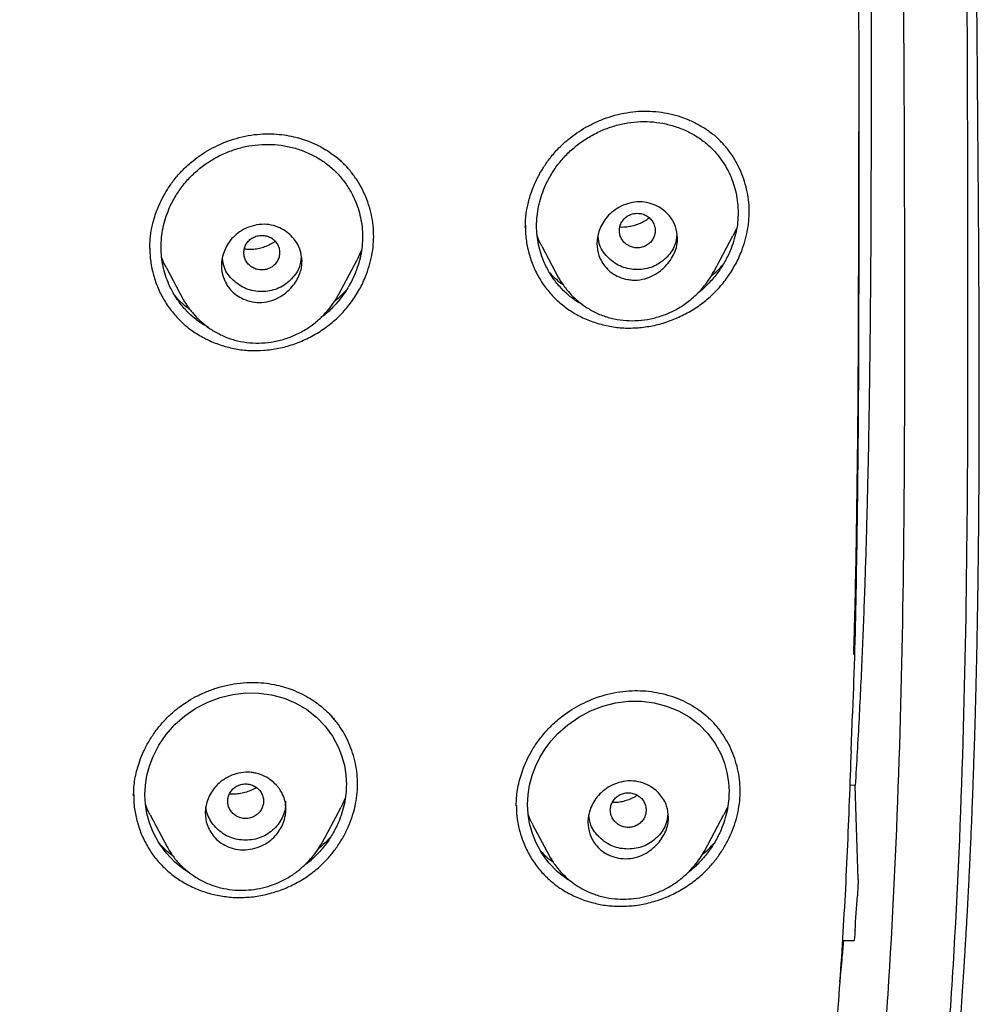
# Model space of a CAD drawing. Header units: millimetres. Extents: x 8 to 1894, y 12 to 2738.
# Tile 91 of 156: x 730 to 751, y 1839 to 1861. Entities that reach past the tile are written whole.
import ezdxf

# ---------------------------------------------------------------- set-up
doc = ezdxf.new("R2010")
doc.units = ezdxf.units.MM

msp = doc.modelspace()

# ---------------------------------------------------------------- linework, layer by layer
at = {"color": 7, "linetype": 'Continuous', "lineweight": 30}
for p, q in [((748.554, 1857.752), (748.554, 1858.14)), ((741.113, 1856.047), (741.112, 1856)), ((745.828, 1855.984), (745.745, 1855.812)), ((745.318, 1855.01), (745.745, 1855.812)), ((741.476, 1855.582), (741.852, 1854.875)), ((737.447, 1855.478), (737.354, 1855.278)), ((733.096, 1855.095), (733.473, 1854.387)), ((736.938, 1854.495), (737.355, 1855.277)), ((748.385, 1844.326), (748.413, 1845.138)), ((748.475, 1843.54), (748.352, 1843.552)), ((748.539, 1841.445), (748.475, 1843.54)), ((732.367, 1843.339), (732.366, 1843.307)), ((737.088, 1843.257), (736.996, 1843.059)), ((735.247, 1843.082), (735.249, 1843.086)), ((735.764, 1843.017), (735.764, 1843.19)), ((736.58, 1842.277), (736.997, 1843.059)), ((740.91, 1843.098), (740.91, 1843.087)), ((745.627, 1843.066), (745.544, 1842.893)), ((732.733, 1842.884), (733.111, 1842.173)), ((745.118, 1842.093), (745.545, 1842.893)), ((741.272, 1842.673), (741.65, 1841.964)), ((733.118, 1842.165), (733.113, 1842.174)), ((741.658, 1841.952), (741.652, 1841.965)), ((748.186, 1840.078), (748.449, 1840.078))]:
    msp.add_line(p, q, dxfattribs=at)
at = {"color": 7, "linetype": 'Continuous', "lineweight": 30, "flags": 128}
for points in [[(733.611, 1841.594), (733.501, 1841.659), (733.281, 1841.833), (733.087, 1842.035), (732.924, 1842.261), (732.793, 1842.511), (732.716, 1842.71), (732.661, 1842.914), (732.628, 1843.122), (732.617, 1843.335), (732.628, 1843.548), (732.662, 1843.762), (732.718, 1843.972), (732.794, 1844.177), (732.926, 1844.438), (733.092, 1844.683), (733.286, 1844.905), (733.508, 1845.1), (733.754, 1845.267), (734.017, 1845.403), (734.297, 1845.508), (734.581, 1845.576), (734.871, 1845.608), (735.16, 1845.604), (735.444, 1845.564), (735.722, 1845.488), (735.987, 1845.378), (736.229, 1845.236), (736.449, 1845.064), (736.643, 1844.864), (736.806, 1844.639), (736.938, 1844.389), (737.014, 1844.192), (737.069, 1843.988), (737.103, 1843.777), (737.114, 1843.565), (737.114, 1843.565)], [(742.146, 1841.389), (742.048, 1841.446), (741.828, 1841.616), (741.633, 1841.816), (741.469, 1842.041), (741.337, 1842.29), (741.259, 1842.49), (741.204, 1842.694), (741.171, 1842.904), (741.16, 1843.118), (741.171, 1843.333), (741.205, 1843.548), (741.261, 1843.761), (741.337, 1843.968), (741.434, 1844.166), (741.55, 1844.357), (741.685, 1844.536), (741.834, 1844.702), (742.056, 1844.899), (742.302, 1845.07), (742.565, 1845.208), (742.843, 1845.315), (743.126, 1845.387), (743.414, 1845.423), (743.703, 1845.423), (743.985, 1845.387), (744.261, 1845.315), (744.526, 1845.209), (744.768, 1845.071), (744.988, 1844.903), (745.183, 1844.705), (745.347, 1844.481), (745.48, 1844.233), (745.557, 1844.036), (745.612, 1843.832), (745.647, 1843.619), (745.658, 1843.406), (745.658, 1843.406)]]:
    msp.add_lwpolyline(points, dxfattribs=at)
at = {"color": 7, "linetype": 'Continuous', "lineweight": 30}
msp.add_arc((615.433, 1849.694), 133.369, 355.96144, 356.29634, dxfattribs=at)
for points, knots in [([(746.132, 1815.757), (746.593, 1816.986), (747.512, 1819.43), (748.495, 1823.2), (749.27, 1826.981), (749.853, 1830.774), (750.34, 1834.96), (750.695, 1839.539), (750.905, 1844.504), (751, 1850.051), (750.99, 1856.181), (750.978, 1862.911), (750.875, 1869.659), (750.555, 1876.437), (750.011, 1882.093), (749.341, 1886.616), (748.676, 1890.014), (747.796, 1893.398), (746.641, 1896.743), (745.224, 1899.819), (743.546, 1902.583), (741.653, 1904.998), (739.443, 1907.143), (737.004, 1908.998), (734.422, 1910.596), (731.301, 1912.198), (727.614, 1913.72), (723.365, 1915.089), (719.049, 1916.171), (714.683, 1916.999), (710.282, 1917.567), (705.871, 1917.891), (701.478, 1918.018), (697.107, 1918.029), (692.736, 1918.017), (688.344, 1917.889), (683.933, 1917.567), (679.531, 1917), (675.166, 1916.172), (670.85, 1915.09), (666.6, 1913.72), (662.914, 1912.199), (659.793, 1910.597), (657.21, 1908.999), (654.772, 1907.144), (652.562, 1904.999), (650.668, 1902.583), (648.991, 1899.82), (647.573, 1896.743), (646.418, 1893.398), (645.539, 1890.015), (644.873, 1886.617), (644.203, 1882.094), (643.659, 1876.438), (643.34, 1869.66), (643.237, 1862.911), (643.225, 1856.181), (643.214, 1849.6), (643.338, 1843.147), (643.685, 1836.823), (644.263, 1831.363), (644.982, 1826.779), (645.752, 1823.066), (646.726, 1819.364), (647.629, 1816.964), (648.083, 1815.757)], [0, 0, 0, 0, 0.01422, 0.028301, 0.042283, 0.056188, 0.070046, 0.088148, 0.106186, 0.124159, 0.148558, 0.172923, 0.197399, 0.221993, 0.24671, 0.259145, 0.27167, 0.284302, 0.297067, 0.309991, 0.320883, 0.3319, 0.342924, 0.353811, 0.364567, 0.375221, 0.391058, 0.40678, 0.422432, 0.438055, 0.453668, 0.469227, 0.484683, 0.500001, 0.515318, 0.530774, 0.546334, 0.561944, 0.577571, 0.59322, 0.608942, 0.624779, 0.635434, 0.646191, 0.657076, 0.668103, 0.679114, 0.690014, 0.702933, 0.7157, 0.728331, 0.740856, 0.753291, 0.778008, 0.802602, 0.827078, 0.851444, 0.875842, 0.898728, 0.921719, 0.944802, 0.958463, 0.9722, 0.986034, 1, 1, 1, 1]), ([(744.739, 1815.879), (745.115, 1816.867), (745.867, 1818.84), (746.729, 1821.881), (747.443, 1824.951), (748.014, 1828.045), (748.474, 1831.154), (748.907, 1834.867), (749.256, 1839.185), (749.479, 1844.107), (749.58, 1849.251), (749.585, 1854.616), (749.57, 1860.206), (749.512, 1865.798), (749.34, 1871.395), (748.985, 1876.991), (748.481, 1881.644), (747.916, 1885.349), (747.389, 1888.116), (746.731, 1890.86), (745.916, 1893.569), (744.909, 1896.22), (743.78, 1898.572), (742.562, 1900.615), (741.314, 1902.363), (739.899, 1903.989), (738.155, 1905.637), (736.053, 1907.245), (733.602, 1908.777), (730.864, 1910.199), (727.851, 1911.495), (724.575, 1912.652), (721.236, 1913.618), (717.85, 1914.414), (714.145, 1915.105), (710.119, 1915.633), (705.784, 1915.961), (701.445, 1916.093), (697.108, 1916.106), (692.771, 1916.091), (688.43, 1915.958), (684.095, 1915.634), (680.069, 1915.105), (676.364, 1914.415), (672.979, 1913.618), (669.64, 1912.651), (666.364, 1911.494), (663.349, 1910.2), (660.612, 1908.777), (658.162, 1907.245), (656.061, 1905.636), (654.316, 1903.989), (652.903, 1902.362), (651.652, 1900.616), (650.437, 1898.572), (649.307, 1896.22), (648.299, 1893.569), (647.485, 1890.86), (646.827, 1888.116), (646.299, 1885.35), (645.734, 1881.644), (645.231, 1876.992), (644.876, 1871.395), (644.703, 1865.798), (644.645, 1860.206), (644.63, 1854.617), (644.636, 1849.326), (644.73, 1844.331), (644.934, 1839.633), (645.293, 1834.941), (645.773, 1830.841), (646.323, 1827.337), (646.885, 1824.423), (647.579, 1821.533), (648.408, 1818.67), (649.119, 1816.81), (649.475, 1815.879)], [0, 0, 0, 0, 0.011709, 0.0234, 0.035079, 0.046745, 0.058401, 0.070053, 0.08835, 0.106637, 0.124908, 0.145647, 0.166375, 0.187119, 0.207887, 0.228673, 0.249479, 0.259892, 0.270315, 0.28075, 0.291198, 0.301658, 0.31213, 0.319994, 0.327864, 0.335737, 0.343609, 0.354092, 0.364563, 0.37502, 0.38755, 0.400066, 0.41258, 0.425091, 0.437599, 0.45323, 0.468841, 0.484431, 0.499999, 0.515569, 0.531166, 0.546782, 0.562408, 0.574915, 0.587424, 0.599934, 0.612454, 0.624987, 0.635443, 0.645912, 0.656393, 0.664263, 0.672136, 0.680006, 0.687871, 0.698343, 0.708803, 0.71925, 0.729685, 0.740108, 0.750521, 0.771326, 0.792113, 0.81288, 0.833624, 0.854353, 0.875091, 0.892532, 0.909986, 0.927451, 0.944927, 0.955919, 0.966921, 0.977933, 0.988958, 1, 1, 1, 1]), ([(742.317, 1808.875), (742.364, 1808.939), (742.458, 1809.069), (742.591, 1809.259), (742.713, 1809.432), (742.816, 1809.58), (742.917, 1809.728), (743.019, 1809.878), (743.126, 1810.038), (743.261, 1810.241), (743.43, 1810.5), (743.639, 1810.827), (743.817, 1811.115), (743.964, 1811.356), (744.075, 1811.541), (744.184, 1811.725), (744.286, 1811.901), (744.382, 1812.068), (744.481, 1812.241), (744.586, 1812.43), (744.695, 1812.628), (744.798, 1812.819), (744.89, 1812.992), (744.964, 1813.133), (745.021, 1813.242), (745.064, 1813.325), (745.106, 1813.408), (745.156, 1813.506), (745.218, 1813.628), (745.29, 1813.773), (745.368, 1813.931), (745.446, 1814.092), (745.517, 1814.24), (745.576, 1814.364), (745.623, 1814.464), (745.666, 1814.557), (745.715, 1814.663), (745.777, 1814.796), (745.847, 1814.952), (745.921, 1815.117), (745.994, 1815.281), (746.062, 1815.437), (746.125, 1815.584), (746.182, 1815.718), (746.23, 1815.83), (746.265, 1815.915), (746.294, 1815.984), (746.321, 1816.05), (746.353, 1816.127), (746.399, 1816.239), (746.461, 1816.392), (746.54, 1816.59), (746.629, 1816.818), (746.733, 1817.085), (746.85, 1817.395), (746.964, 1817.706), (747.06, 1817.972), (747.136, 1818.187), (747.209, 1818.394), (747.29, 1818.629), (747.381, 1818.899), (747.461, 1819.141), (747.527, 1819.343), (747.571, 1819.482), (747.61, 1819.602), (747.639, 1819.695), (747.663, 1819.773), (747.689, 1819.855), (747.72, 1819.956), (747.763, 1820.094), (747.816, 1820.268), (747.874, 1820.465), (747.931, 1820.657), (747.983, 1820.836), (748.039, 1821.028), (748.095, 1821.225), (748.151, 1821.427), (748.2, 1821.605), (748.245, 1821.768), (748.288, 1821.928), (748.334, 1822.101), (748.387, 1822.302), (748.445, 1822.526), (748.523, 1822.831), (748.617, 1823.212), (748.725, 1823.659), (748.824, 1824.087), (748.898, 1824.414), (748.948, 1824.638), (748.975, 1824.763), (748.998, 1824.867), (749.019, 1824.964), (749.045, 1825.085), (749.078, 1825.243), (749.12, 1825.442), (749.173, 1825.7), (749.238, 1826.019), (749.313, 1826.4), (749.393, 1826.819), (749.458, 1827.173), (749.506, 1827.437), (749.533, 1827.588), (749.553, 1827.701), (749.567, 1827.784), (749.58, 1827.856), (749.594, 1827.938), (749.612, 1828.043), (749.637, 1828.184), (749.667, 1828.361), (749.701, 1828.565), (749.735, 1828.773), (749.767, 1828.975), (749.811, 1829.247), (749.863, 1829.585), (749.925, 1829.991), (749.984, 1830.395), (750.03, 1830.716), (750.061, 1830.944), (750.078, 1831.066), (750.091, 1831.16), (750.101, 1831.232), (750.11, 1831.3), (750.122, 1831.389), (750.139, 1831.515), (750.161, 1831.681), (750.187, 1831.884), (750.23, 1832.224), (750.286, 1832.673), (750.349, 1833.204), (750.4, 1833.654), (750.442, 1834.03), (750.474, 1834.334), (750.502, 1834.602), (750.526, 1834.832), (750.546, 1835.029), (750.564, 1835.213), (750.583, 1835.41), (750.605, 1835.641), (750.629, 1835.905), (750.656, 1836.2), (750.684, 1836.516), (750.713, 1836.848), (750.74, 1837.184), (750.767, 1837.516), (750.792, 1837.845), (750.817, 1838.17), (750.838, 1838.471), (750.857, 1838.741), (750.873, 1838.972), (750.887, 1839.176), (750.897, 1839.341), (750.906, 1839.471), (750.912, 1839.573), (750.919, 1839.68), (750.926, 1839.804), (750.936, 1839.956), (750.946, 1840.134), (750.958, 1840.333), (750.97, 1840.54), (750.981, 1840.744), (750.991, 1840.941), (751.001, 1841.131), (751.014, 1841.374), (751.028, 1841.662), (751.043, 1841.988), (751.057, 1842.289), (751.069, 1842.568), (751.08, 1842.826), (751.089, 1843.06), (751.096, 1843.24), (751.101, 1843.369), (751.105, 1843.462), (751.109, 1843.568), (751.113, 1843.701), (751.119, 1843.861), (751.125, 1844.051), (751.134, 1844.297), (751.143, 1844.59), (751.153, 1844.914), (751.161, 1845.227), (751.171, 1845.598), (751.181, 1846.019), (751.192, 1846.48), (751.2, 1846.909), (751.206, 1847.241), (751.21, 1847.486), (751.213, 1847.651), (751.215, 1847.813), (751.217, 1847.96), (751.219, 1848.082), (751.22, 1848.17), (751.221, 1848.241), (751.222, 1848.314), (751.223, 1848.409), (751.225, 1848.55), (751.228, 1848.746), (751.23, 1849.005), (751.233, 1849.308), (751.236, 1849.641), (751.239, 1850.086), (751.242, 1850.642), (751.245, 1851.315), (751.245, 1852.014), (751.245, 1852.741), (751.244, 1853.365), (751.242, 1853.863), (751.241, 1854.21), (751.239, 1854.511), (751.238, 1854.767), (751.237, 1854.968), (751.236, 1855.118), (751.235, 1855.23), (751.235, 1855.338), (751.234, 1855.456), (751.233, 1855.62), (751.232, 1855.838), (751.23, 1856.117), (751.227, 1856.438), (751.225, 1856.8), (751.222, 1857.204), (751.217, 1857.794), (751.211, 1858.547), (751.204, 1859.442), (751.197, 1860.308), (751.19, 1861.144), (751.183, 1861.949), (751.175, 1862.723), (751.167, 1863.47), (751.158, 1864.19), (751.149, 1864.88), (751.142, 1865.419), (751.136, 1865.811), (751.132, 1866.054), (751.128, 1866.25), (751.126, 1866.405), (751.123, 1866.543), (751.121, 1866.69), (751.118, 1866.859), (751.114, 1867.049), (751.11, 1867.268), (751.105, 1867.509), (751.098, 1867.836), (751.09, 1868.228), (751.081, 1868.609), (751.074, 1868.901), (751.068, 1869.107), (751.063, 1869.298), (751.059, 1869.468), (751.055, 1869.618), (751.051, 1869.762), (751.046, 1869.929), (751.04, 1870.134), (751.033, 1870.372), (751.025, 1870.628), (751.017, 1870.889), (751.009, 1871.153), (750.999, 1871.428), (750.99, 1871.697), (750.981, 1871.947), (750.972, 1872.173), (750.963, 1872.425), (750.951, 1872.728), (750.936, 1873.084), (750.92, 1873.451), (750.905, 1873.809), (750.889, 1874.145), (750.873, 1874.476), (750.856, 1874.825), (750.836, 1875.199), (750.816, 1875.587), (750.795, 1875.96), (750.775, 1876.312), (750.756, 1876.626), (750.738, 1876.917), (750.72, 1877.198), (750.701, 1877.494), (750.681, 1877.799), (750.66, 1878.101), (750.642, 1878.36), (750.626, 1878.58), (750.611, 1878.78), (750.596, 1878.989), (750.581, 1879.187), (750.568, 1879.353), (750.557, 1879.492), (750.547, 1879.623), (750.536, 1879.766), (750.522, 1879.937), (750.506, 1880.135), (750.487, 1880.355), (750.467, 1880.59), (750.447, 1880.82), (750.43, 1881.019), (750.415, 1881.182), (750.403, 1881.318), (750.391, 1881.444), (750.38, 1881.563), (750.369, 1881.686), (750.356, 1881.826), (750.337, 1882.023), (750.314, 1882.258), (750.29, 1882.506), (750.274, 1882.666), (750.266, 1882.744), (750.265, 1882.751)], [0, 0, 0, 0, 0.003145, 0.006366, 0.009143, 0.01148, 0.013454, 0.016205, 0.018584, 0.021023, 0.025791, 0.030886, 0.036347, 0.039169, 0.042023, 0.044896, 0.04759, 0.050044, 0.052507, 0.055469, 0.058583, 0.061438, 0.064036, 0.066315, 0.067706, 0.068906, 0.069985, 0.071398, 0.073226, 0.075359, 0.07781, 0.080156, 0.082385, 0.084264, 0.085573, 0.086737, 0.088269, 0.090192, 0.092505, 0.094975, 0.097323, 0.099549, 0.101653, 0.103632, 0.105267, 0.106443, 0.107251, 0.10817, 0.109268, 0.110546, 0.112919, 0.115736, 0.118941, 0.122511, 0.12702, 0.13195, 0.135549, 0.138094, 0.140957, 0.144158, 0.147873, 0.152145, 0.154199, 0.156234, 0.15789, 0.159146, 0.160048, 0.161119, 0.162509, 0.164219, 0.166823, 0.169658, 0.172297, 0.174737, 0.176973, 0.180158, 0.182829, 0.18524, 0.187443, 0.189477, 0.191776, 0.19451, 0.197651, 0.200926, 0.206932, 0.213139, 0.219032, 0.224289, 0.22638, 0.228077, 0.229361, 0.230564, 0.23201, 0.234271, 0.23695, 0.240044, 0.244684, 0.249813, 0.255433, 0.261543, 0.264057, 0.266073, 0.26759, 0.268609, 0.269411, 0.270506, 0.271906, 0.273611, 0.276187, 0.279034, 0.281813, 0.284518, 0.287149, 0.292753, 0.298065, 0.303444, 0.30894, 0.310936, 0.312574, 0.313832, 0.31471, 0.315463, 0.316555, 0.318288, 0.320507, 0.323214, 0.326405, 0.334121, 0.341206, 0.347648, 0.352134, 0.356225, 0.359804, 0.362859, 0.365389, 0.367697, 0.3702, 0.373248, 0.376922, 0.380733, 0.385043, 0.389543, 0.394001, 0.398418, 0.40279, 0.407115, 0.411392, 0.414767, 0.41788, 0.420594, 0.422909, 0.42445, 0.425747, 0.426997, 0.428722, 0.430687, 0.433052, 0.435803, 0.4386, 0.441308, 0.443929, 0.44646, 0.448902, 0.453603, 0.457925, 0.461901, 0.4656, 0.469022, 0.472169, 0.474939, 0.476194, 0.477288, 0.478669, 0.480427, 0.482564, 0.485078, 0.48797, 0.492407, 0.496741, 0.500899, 0.504881, 0.511555, 0.517668, 0.523292, 0.528662, 0.530904, 0.533101, 0.535253, 0.537336, 0.538995, 0.540113, 0.540868, 0.541805, 0.543062, 0.544638, 0.547444, 0.550901, 0.555006, 0.559557, 0.564224, 0.572838, 0.581817, 0.591169, 0.600898, 0.610975, 0.616227, 0.620873, 0.624912, 0.628343, 0.631168, 0.632961, 0.634379, 0.635711, 0.637296, 0.639133, 0.642336, 0.646099, 0.650421, 0.655303, 0.660742, 0.666739, 0.67915, 0.691211, 0.702879, 0.714133, 0.724958, 0.735354, 0.745327, 0.755065, 0.764292, 0.773003, 0.776665, 0.77995, 0.782711, 0.784514, 0.78611, 0.788223, 0.790339, 0.792853, 0.795765, 0.799064, 0.802423, 0.80873, 0.814651, 0.817525, 0.820297, 0.82284, 0.825083, 0.827026, 0.828766, 0.830799, 0.83363, 0.836923, 0.840331, 0.843768, 0.847239, 0.850744, 0.854566, 0.85782, 0.860566, 0.863493, 0.867746, 0.872485, 0.877526, 0.882175, 0.886591, 0.890754, 0.895186, 0.900333, 0.905477, 0.91043, 0.915029, 0.91932, 0.922798, 0.926505, 0.930404, 0.93443, 0.938546, 0.942339, 0.94463, 0.947237, 0.950259, 0.952895, 0.955046, 0.956838, 0.958385, 0.960243, 0.962513, 0.965157, 0.968073, 0.971254, 0.974476, 0.977237, 0.979171, 0.980964, 0.982626, 0.984207, 0.985722, 0.987512, 0.989812, 0.993588, 0.996894, 0.999719, 1, 1, 1, 1]), ([(747.762, 1879.999), (747.84, 1879.211), (747.997, 1877.634), (748.17, 1875.261), (748.306, 1872.882), (748.405, 1870.497), (748.474, 1868.106), (748.526, 1865.254), (748.552, 1861.94), (748.554, 1858.165), (748.554, 1854.702), (748.543, 1851.552), (748.508, 1848.714), (748.468, 1846.575), (748.422, 1845.383), (748.412, 1845.138)], [0, 0, 0, 0, 0.06806, 0.136238, 0.204542, 0.272974, 0.341528, 0.410192, 0.518278, 0.626519, 0.734816, 0.816069, 0.897415, 0.978923, 1, 1, 1, 1]), ([(748.765, 1870.122), (748.766, 1870.091), (748.775, 1869.674), (748.787, 1868.888), (748.802, 1867.782), (748.812, 1866.729), (748.82, 1865.731), (748.824, 1864.786), (748.827, 1863.895), (748.829, 1863.058), (748.83, 1862.304), (748.83, 1861.628), (748.83, 1861.169), (748.83, 1860.883), (748.83, 1860.756), (748.83, 1860.63), (748.83, 1860.507), (748.83, 1860.386), (748.83, 1860.268), (748.83, 1859.848), (748.83, 1859.109), (748.829, 1858.032), (748.826, 1856.901), (748.822, 1855.717), (748.814, 1854.481), (748.801, 1853.191), (748.783, 1851.887), (748.759, 1850.573), (748.727, 1849.252), (748.684, 1847.886), (748.63, 1846.476), (748.562, 1845.023), (748.504, 1844.039), (748.475, 1843.54)], [0, 0, 0, 0, 0.003416, 0.047103, 0.088761, 0.128389, 0.165984, 0.201547, 0.235075, 0.266567, 0.296023, 0.320259, 0.342916, 0.347786, 0.352575, 0.357286, 0.361916, 0.366468, 0.370939, 0.375331, 0.413842, 0.454356, 0.496871, 0.541384, 0.587893, 0.636393, 0.686881, 0.734905, 0.784595, 0.835949, 0.888968, 0.943651, 1, 1, 1, 1]), ([(741.109, 1855.998), (741.111, 1856.078), (741.115, 1856.24), (741.151, 1856.455), (741.197, 1856.638), (741.246, 1856.795), (741.315, 1856.971), (741.409, 1857.165), (741.532, 1857.374), (741.69, 1857.591), (741.887, 1857.81), (742.099, 1857.994), (742.311, 1858.146), (742.515, 1858.268), (742.739, 1858.377), (742.981, 1858.468), (743.24, 1858.541), (743.419, 1858.567), (743.51, 1858.581)], [0, 0, 0, 0, 0.066143, 0.135223, 0.171708, 0.214059, 0.263029, 0.318619, 0.380799, 0.449511, 0.524684, 0.606331, 0.664482, 0.725642, 0.789816, 0.856978, 0.927066, 1, 1, 1, 1]), ([(743.51, 1858.581), (743.596, 1858.588), (743.768, 1858.602), (744.024, 1858.589), (744.277, 1858.553), (744.522, 1858.491), (744.759, 1858.406), (744.982, 1858.296), (745.16, 1858.189), (745.256, 1858.109), (745.288, 1858.082)], [0, 0, 0, 0, 0.132875, 0.26614, 0.399665, 0.533224, 0.666557, 0.79942, 0.931644, 1, 1, 1, 1]), ([(742.376, 1854.283), (742.335, 1854.305), (742.212, 1854.371), (742.03, 1854.518), (741.833, 1854.718), (741.667, 1854.946), (741.545, 1855.177), (741.459, 1855.399), (741.403, 1855.606), (741.369, 1855.818), (741.358, 1856.034), (741.369, 1856.251), (741.403, 1856.468), (741.459, 1856.683), (741.544, 1856.914), (741.666, 1857.158), (741.833, 1857.406), (742.029, 1857.632), (742.252, 1857.832), (742.497, 1858.003), (742.761, 1858.144), (743.037, 1858.252), (743.322, 1858.326), (743.611, 1858.363), (743.899, 1858.364), (744.184, 1858.329), (744.461, 1858.257), (744.725, 1858.152), (744.971, 1858.014), (745.174, 1857.858), (745.34, 1857.696), (745.473, 1857.534), (745.588, 1857.357), (745.685, 1857.169), (745.762, 1856.97), (745.818, 1856.763), (745.853, 1856.551), (745.858, 1856.406), (745.86, 1856.334)], [0, 0, 0, 0, 0.015719, 0.047215, 0.078978, 0.110564, 0.14255, 0.166704, 0.190485, 0.214142, 0.237925, 0.261624, 0.285498, 0.30938, 0.333212, 0.364798, 0.396728, 0.4284, 0.459998, 0.491882, 0.523569, 0.555618, 0.587193, 0.618804, 0.650596, 0.682182, 0.714062, 0.746296, 0.777893, 0.809377, 0.833224, 0.856903, 0.880655, 0.904718, 0.928553, 0.952332, 0.976335, 1, 1, 1, 1]), ([(732.724, 1855.528), (732.726, 1855.6), (732.729, 1855.751), (732.759, 1855.953), (732.801, 1856.131), (732.848, 1856.285), (732.913, 1856.459), (733.002, 1856.651), (733.119, 1856.857), (733.271, 1857.072), (733.461, 1857.289), (733.667, 1857.474), (733.874, 1857.626), (734.074, 1857.749), (734.294, 1857.859), (734.533, 1857.952), (734.789, 1858.028), (734.967, 1858.056), (735.058, 1858.07)], [0, 0, 0, 0, 0.062051, 0.129658, 0.166319, 0.208956, 0.258256, 0.314212, 0.376788, 0.445922, 0.521553, 0.603735, 0.662278, 0.723849, 0.788449, 0.856047, 0.926586, 1, 1, 1, 1]), ([(735.058, 1858.07), (735.143, 1858.078), (735.309, 1858.094), (735.55, 1858.085), (735.775, 1858.059), (736.001, 1858.012), (736.224, 1857.943), (736.436, 1857.855), (736.615, 1857.76), (736.764, 1857.665), (736.884, 1857.575), (736.98, 1857.494), (737.052, 1857.424), (737.105, 1857.37), (737.133, 1857.339), (737.144, 1857.326)], [0, 0, 0, 0, 0.108077, 0.210387, 0.306816, 0.397223, 0.508171, 0.608022, 0.696724, 0.774321, 0.840915, 0.896696, 0.941785, 0.976205, 1, 1, 1, 1]), ([(743.665, 1853.763), (743.773, 1853.777), (743.991, 1853.804), (744.31, 1853.898), (744.617, 1854.027), (744.908, 1854.192), (745.177, 1854.392), (745.42, 1854.625), (745.631, 1854.887), (745.807, 1855.172), (745.935, 1855.449), (746.022, 1855.711), (746.077, 1855.951), (746.107, 1856.193), (746.111, 1856.436), (746.088, 1856.675), (746.04, 1856.91), (745.969, 1857.138), (745.875, 1857.356), (745.759, 1857.562), (745.624, 1857.755), (745.466, 1857.928), (745.355, 1858.04), (745.29, 1858.085), (745.289, 1858.086)], [0, 0, 0, 0, 0.056001, 0.111873, 0.167634, 0.223286, 0.278856, 0.334436, 0.390069, 0.44568, 0.501211, 0.542777, 0.584245, 0.625629, 0.666985, 0.708395, 0.749893, 0.791481, 0.83313, 0.874796, 0.916435, 0.958018, 0.999541, 1, 1, 1, 1]), ([(748.441, 1846.469), (748.444, 1846.537), (748.472, 1847.356), (748.506, 1849.159), (748.542, 1851.878), (748.553, 1854.83), (748.554, 1856.869), (748.554, 1857.923), (748.554, 1857.993)], [0, 0, 0, 0, 0.017771, 0.213311, 0.46941, 0.725553, 0.981725, 1, 1, 1, 1]), ([(734.032, 1853.77), (733.975, 1853.801), (733.836, 1853.878), (733.639, 1854.039), (733.444, 1854.241), (733.279, 1854.472), (733.158, 1854.703), (733.073, 1854.925), (733.018, 1855.132), (732.985, 1855.343), (732.973, 1855.558), (732.984, 1855.774), (733.018, 1855.989), (733.073, 1856.202), (733.157, 1856.431), (733.279, 1856.673), (733.444, 1856.919), (733.64, 1857.143), (733.862, 1857.34), (734.107, 1857.509), (734.372, 1857.648), (734.649, 1857.753), (734.935, 1857.824), (735.225, 1857.857), (735.515, 1857.854), (735.802, 1857.814), (736.079, 1857.738), (736.344, 1857.628), (736.59, 1857.485), (736.811, 1857.312), (737.006, 1857.11), (737.171, 1856.881), (737.292, 1856.651), (737.377, 1856.43), (737.432, 1856.223), (737.468, 1856.012), (737.472, 1855.868), (737.474, 1855.797)], [0, 0, 0, 0, 0.021691, 0.053024, 0.084558, 0.115951, 0.147766, 0.171743, 0.195373, 0.218894, 0.24255, 0.26611, 0.289836, 0.31358, 0.337265, 0.368681, 0.400422, 0.431899, 0.463317, 0.495011, 0.526511, 0.558404, 0.589788, 0.621184, 0.652739, 0.684129, 0.715867, 0.747835, 0.779234, 0.810593, 0.842059, 0.873443, 0.905306, 0.928974, 0.952626, 0.976473, 1, 1, 1, 1]), ([(735.27, 1853.256), (735.38, 1853.268), (735.601, 1853.292), (735.924, 1853.382), (736.235, 1853.509), (736.529, 1853.673), (736.8, 1853.872), (737.044, 1854.104), (737.256, 1854.365), (737.432, 1854.651), (737.558, 1854.929), (737.643, 1855.192), (737.696, 1855.433), (737.724, 1855.677), (737.725, 1855.92), (737.699, 1856.161), (737.648, 1856.397), (737.574, 1856.626), (737.476, 1856.845), (737.357, 1857.053), (737.217, 1857.246), (737.059, 1857.424), (736.939, 1857.526), (736.88, 1857.577)], [0, 0, 0, 0, 0.055892, 0.111714, 0.167469, 0.223134, 0.278707, 0.33425, 0.389849, 0.445489, 0.501115, 0.542793, 0.584402, 0.62595, 0.667484, 0.709065, 0.750706, 0.792406, 0.834135, 0.875854, 0.917524, 0.959123, 1, 1, 1, 1]), ([(744.509, 1855.757), (744.508, 1855.73), (744.506, 1855.676), (744.488, 1855.565), (744.443, 1855.426), (744.354, 1855.266), (744.259, 1855.152), (744.173, 1855.07), (744.102, 1855.012), (743.991, 1854.938), (743.827, 1854.86), (743.649, 1854.823), (743.5, 1854.823), (743.363, 1854.839), (743.204, 1854.885), (743.04, 1854.977), (742.91, 1855.094), (742.815, 1855.226), (742.733, 1855.404), (742.693, 1855.636), (742.734, 1855.875), (742.813, 1856.061), (742.907, 1856.207), (743.036, 1856.341), (743.2, 1856.455), (743.395, 1856.537), (743.608, 1856.578), (743.82, 1856.564), (744.011, 1856.501), (744.172, 1856.407), (744.336, 1856.258), (744.478, 1856.044), (744.499, 1855.848), (744.509, 1855.757)], [0, 0, 0, 0, 0.014694, 0.029544, 0.060236, 0.091986, 0.125072, 0.138061, 0.15424, 0.173552, 0.208137, 0.249795, 0.269464, 0.288667, 0.325305, 0.35969, 0.392103, 0.42226, 0.450513, 0.500686, 0.549666, 0.57749, 0.607697, 0.640006, 0.674747, 0.711849, 0.751146, 0.789963, 0.826678, 0.861133, 0.893246, 0.950712, 1, 1, 1, 1]), ([(743.209, 1855.928), (743.211, 1855.894), (743.217, 1855.827), (743.259, 1855.732), (743.323, 1855.651), (743.407, 1855.59), (743.504, 1855.551), (743.609, 1855.537), (743.714, 1855.551), (743.811, 1855.59), (743.895, 1855.652), (743.959, 1855.733), (743.999, 1855.827), (744.013, 1855.928), (743.999, 1856.029), (743.958, 1856.123), (743.895, 1856.205), (743.81, 1856.266), (743.713, 1856.305), (743.608, 1856.319), (743.504, 1856.305), (743.406, 1856.266), (743.322, 1856.204), (743.259, 1856.123), (743.217, 1856.029), (743.211, 1855.961), (743.209, 1855.928)], [0, 0, 0, 0, 0.041659, 0.083341, 0.125, 0.166659, 0.208341, 0.25, 0.291659, 0.333341, 0.375, 0.416659, 0.458341, 0.5, 0.541659, 0.583341, 0.625, 0.666659, 0.708341, 0.75, 0.791659, 0.833341, 0.875, 0.916659, 0.958341, 1, 1, 1, 1]), ([(743.877, 1856.212), (743.864, 1856.202), (743.818, 1856.165), (743.73, 1856.115), (743.615, 1856.063), (743.495, 1856.026), (743.373, 1856.006), (743.279, 1855.998), (743.23, 1856.004), (743.219, 1856.005)], [0, 0, 0, 0, 0.066625, 0.242609, 0.419481, 0.597029, 0.774855, 0.9528, 1, 1, 1, 1]), ([(745.86, 1856.334), (745.858, 1856.262), (745.854, 1856.118), (745.819, 1855.901), (745.762, 1855.686), (745.676, 1855.452), (745.554, 1855.206), (745.388, 1854.957), (745.191, 1854.733), (745.042, 1854.587), (744.954, 1854.526), (744.947, 1854.521)], [0, 0, 0, 0, 0.105461, 0.210628, 0.316698, 0.424843, 0.566265, 0.706438, 0.847936, 0.987624, 1, 1, 1, 1]), ([(736.124, 1855.245), (736.122, 1855.204), (736.118, 1855.118), (736.07, 1854.93), (735.964, 1854.738), (735.802, 1854.566), (735.64, 1854.447), (735.444, 1854.357), (735.227, 1854.315), (735.012, 1854.331), (734.82, 1854.39), (734.656, 1854.483), (734.526, 1854.601), (734.431, 1854.735), (734.349, 1854.914), (734.308, 1855.147), (734.358, 1855.439), (734.484, 1855.675), (734.649, 1855.846), (734.813, 1855.959), (735.009, 1856.039), (735.222, 1856.077), (735.435, 1856.061), (735.625, 1855.996), (735.786, 1855.9), (735.951, 1855.749), (736.092, 1855.532), (736.114, 1855.336), (736.124, 1855.245)], [0, 0, 0, 0, 0.022032, 0.046593, 0.103579, 0.136076, 0.171335, 0.209041, 0.249507, 0.28803, 0.324488, 0.358788, 0.391209, 0.42145, 0.449861, 0.500499, 0.54943, 0.607308, 0.639668, 0.674471, 0.711626, 0.750961, 0.789411, 0.825886, 0.860218, 0.892332, 0.950097, 1, 1, 1, 1]), ([(741.112, 1856.019), (741.112, 1855.99), (741.109, 1855.854), (741.14, 1855.616), (741.215, 1855.31), (741.333, 1855.019), (741.488, 1854.747), (741.679, 1854.502), (741.902, 1854.289), (742.153, 1854.107), (742.428, 1853.961), (742.723, 1853.851), (743.031, 1853.78), (743.347, 1853.745), (743.559, 1853.757), (743.665, 1853.763)], [0, 0, 0, 0, 0.022522, 0.103728, 0.1847, 0.266883, 0.348738, 0.4297, 0.511248, 0.592001, 0.673033, 0.755693, 0.837766, 0.918771, 1, 1, 1, 1]), ([(734.824, 1855.436), (734.827, 1855.402), (734.832, 1855.335), (734.874, 1855.241), (734.938, 1855.16), (735.022, 1855.098), (735.119, 1855.059), (735.224, 1855.045), (735.329, 1855.059), (735.426, 1855.098), (735.51, 1855.16), (735.574, 1855.241), (735.614, 1855.336), (735.629, 1855.437), (735.614, 1855.538), (735.574, 1855.632), (735.51, 1855.713), (735.426, 1855.775), (735.328, 1855.813), (735.223, 1855.827), (735.119, 1855.813), (735.021, 1855.774), (734.937, 1855.713), (734.874, 1855.631), (734.832, 1855.537), (734.826, 1855.47), (734.824, 1855.436)], [0, 0, 0, 0, 0.041659, 0.083341, 0.125, 0.166659, 0.208341, 0.25, 0.291659, 0.333341, 0.375, 0.416659, 0.458341, 0.5, 0.541659, 0.583341, 0.625, 0.666659, 0.708341, 0.75, 0.791659, 0.833341, 0.875, 0.916659, 0.958341, 1, 1, 1, 1]), ([(737.474, 1855.797), (737.472, 1855.725), (737.468, 1855.581), (737.433, 1855.366), (737.378, 1855.153), (737.292, 1854.921), (737.171, 1854.678), (737.006, 1854.43), (736.81, 1854.209), (736.654, 1854.06), (736.559, 1853.995), (736.545, 1853.985)], [0, 0, 0, 0, 0.104346, 0.20834, 0.31311, 0.419762, 0.559739, 0.698284, 0.837886, 0.976123, 1, 1, 1, 1]), ([(741.479, 1855.584), (741.465, 1855.606), (741.421, 1855.679), (741.393, 1855.76), (741.373, 1855.817)], [0, 0, 0, 0, 0.306289, 1, 1, 1, 1]), ([(744.492, 1855.847), (744.482, 1855.761), (744.459, 1855.561), (744.257, 1855.3), (743.965, 1855.099), (743.609, 1855.039), (743.253, 1855.099), (742.961, 1855.299), (742.767, 1855.545), (742.743, 1855.727), (742.735, 1855.796)], [0, 0, 0, 0, 0.102797, 0.238457, 0.374372, 0.510086, 0.646042, 0.781608, 0.9178, 1, 1, 1, 1]), ([(732.727, 1855.537), (732.727, 1855.502), (732.726, 1855.363), (732.759, 1855.121), (732.835, 1854.82), (732.954, 1854.532), (733.108, 1854.263), (733.298, 1854.019), (733.519, 1853.805), (733.767, 1853.622), (734.04, 1853.473), (734.333, 1853.36), (734.639, 1853.283), (734.953, 1853.244), (735.165, 1853.252), (735.27, 1853.256)], [0, 0, 0, 0, 0.027134, 0.108038, 0.18866, 0.270376, 0.351876, 0.432471, 0.513587, 0.594024, 0.674687, 0.756906, 0.838623, 0.919216, 1, 1, 1, 1]), ([(735.523, 1855.689), (735.512, 1855.681), (735.472, 1855.651), (735.394, 1855.608), (735.287, 1855.561), (735.17, 1855.526), (735.042, 1855.506), (734.928, 1855.501), (734.859, 1855.512), (734.835, 1855.516)], [0, 0, 0, 0, 0.051419, 0.201047, 0.355602, 0.519846, 0.698883, 0.892579, 1, 1, 1, 1]), ([(733.099, 1855.097), (733.083, 1855.125), (733.037, 1855.201), (733.008, 1855.286), (732.989, 1855.34)], [0, 0, 0, 0, 0.362348, 1, 1, 1, 1]), ([(736.105, 1855.345), (736.096, 1855.262), (736.072, 1855.066), (735.872, 1854.808), (735.58, 1854.608), (735.224, 1854.547), (734.868, 1854.607), (734.577, 1854.808), (734.382, 1855.053), (734.358, 1855.237), (734.349, 1855.306)], [0, 0, 0, 0, 0.09895, 0.235082, 0.371475, 0.50766, 0.644095, 0.780131, 0.9168, 1, 1, 1, 1]), ([(745.26, 1854.917), (745.309, 1854.957), (745.405, 1855.034), (745.485, 1855.128), (745.525, 1855.174)], [0, 0, 0, 0, 0.510087, 1, 1, 1, 1]), ([(741.653, 1854.986), (741.702, 1854.936), (741.794, 1854.841), (741.9, 1854.761), (741.951, 1854.723)], [0, 0, 0, 0, 0.5224374, 1, 1, 1, 1]), ([(741.853, 1854.873), (741.872, 1854.842), (741.906, 1854.783), (741.965, 1854.703), (742.019, 1854.631), (742.094, 1854.538), (742.209, 1854.417), (742.379, 1854.274), (742.588, 1854.139), (742.828, 1854.028), (743.089, 1853.952), (743.359, 1853.915), (743.634, 1853.916), (743.908, 1853.954), (744.177, 1854.028), (744.44, 1854.141), (744.693, 1854.295), (744.904, 1854.469), (745.073, 1854.649), (745.208, 1854.823), (745.282, 1854.951), (745.32, 1855.016)], [0, 0, 0, 0, 0.025924, 0.048704, 0.069006, 0.089608, 0.136237, 0.190063, 0.250912, 0.316173, 0.3811, 0.445899, 0.510771, 0.575708, 0.640682, 0.706799, 0.775608, 0.847276, 0.896771, 0.947666, 1, 1, 1, 1]), ([(733.626, 1854.161), (733.595, 1854.184), (733.495, 1854.255), (733.38, 1854.365), (733.304, 1854.455), (733.281, 1854.483)], [0, 0, 0, 0, 0.236601, 0.767452, 1, 1, 1, 1]), ([(733.471, 1854.39), (733.487, 1854.362), (733.517, 1854.31), (733.572, 1854.235), (733.623, 1854.165), (733.696, 1854.071), (733.809, 1853.947), (733.977, 1853.8), (734.184, 1853.661), (734.423, 1853.544), (734.683, 1853.461), (734.954, 1853.419), (735.229, 1853.414), (735.504, 1853.446), (735.776, 1853.515), (736.043, 1853.624), (736.301, 1853.775), (736.516, 1853.949), (736.689, 1854.13), (736.827, 1854.306), (736.903, 1854.437), (736.941, 1854.503)], [0, 0, 0, 0, 0.02328, 0.044347, 0.064097, 0.08474, 0.131428, 0.185288, 0.246142, 0.311271, 0.376046, 0.440763, 0.505624, 0.570602, 0.635653, 0.702094, 0.77161, 0.844291, 0.89464, 0.946533, 1, 1, 1, 1]), ([(737.11, 1854.598), (737.06, 1854.543), (736.977, 1854.452), (736.88, 1854.373), (736.842, 1854.341)], [0, 0, 0, 0, 0.599496, 1, 1, 1, 1]), ([(732.364, 1843.313), (732.364, 1843.343), (732.365, 1843.416), (732.374, 1843.558), (732.398, 1843.724), (732.441, 1843.908), (732.501, 1844.098), (732.585, 1844.305), (732.7, 1844.525), (732.848, 1844.752), (733.034, 1844.981), (733.262, 1845.202), (733.503, 1845.381), (733.741, 1845.522), (733.967, 1845.63), (734.21, 1845.72), (734.469, 1845.789), (734.743, 1845.835), (734.929, 1845.841), (735.024, 1845.843)], [0, 0, 0, 0, 0.025345, 0.061775, 0.109617, 0.153114, 0.202607, 0.257673, 0.318286, 0.384375, 0.455838, 0.532595, 0.614812, 0.672799, 0.733324, 0.796364, 0.861864, 0.929758, 1, 1, 1, 1]), ([(735.024, 1845.843), (735.106, 1845.841), (735.267, 1845.835), (735.495, 1845.799), (735.705, 1845.748), (735.913, 1845.679), (736.114, 1845.592), (736.302, 1845.488), (736.457, 1845.384), (736.583, 1845.284), (736.683, 1845.194), (736.755, 1845.12), (736.805, 1845.065), (736.837, 1845.026), (736.861, 1844.997), (736.872, 1844.983), (736.877, 1844.977)], [0, 0, 0, 0, 0.113144, 0.219873, 0.320028, 0.413449, 0.527309, 0.628831, 0.717998, 0.794888, 0.859627, 0.912352, 0.944141, 0.969327, 0.987925, 1, 1, 1, 1]), ([(740.907, 1843.09), (740.908, 1843.127), (740.909, 1843.213), (740.922, 1843.364), (740.949, 1843.532), (740.993, 1843.711), (741.052, 1843.895), (741.135, 1844.096), (741.246, 1844.31), (741.389, 1844.532), (741.57, 1844.758), (741.791, 1844.978), (742.023, 1845.159), (742.253, 1845.302), (742.469, 1845.413), (742.704, 1845.508), (742.954, 1845.584), (743.219, 1845.638), (743.4, 1845.651), (743.492, 1845.658)], [0, 0, 0, 0, 0.029144, 0.067949, 0.116494, 0.159361, 0.207813, 0.261886, 0.321602, 0.386954, 0.457921, 0.534493, 0.6164, 0.674031, 0.734139, 0.796765, 0.861936, 0.929672, 1, 1, 1, 1]), ([(743.492, 1845.658), (743.575, 1845.659), (743.741, 1845.66), (743.985, 1845.632), (744.225, 1845.581), (744.457, 1845.508), (744.679, 1845.413), (744.887, 1845.296), (745.078, 1845.164), (745.189, 1845.061), (745.243, 1845.011)], [0, 0, 0, 0, 0.126167, 0.252696, 0.379441, 0.506183, 0.632677, 0.758697, 0.884081, 1, 1, 1, 1]), ([(734.583, 1841.044), (734.693, 1841.042), (734.913, 1841.038), (735.243, 1841.086), (735.567, 1841.172), (735.879, 1841.298), (736.174, 1841.461), (736.423, 1841.642), (736.629, 1841.832), (736.796, 1842.02), (736.945, 1842.223), (737.073, 1842.439), (737.18, 1842.664), (737.264, 1842.897), (737.324, 1843.135), (737.359, 1843.376), (737.367, 1843.618), (737.349, 1843.857), (737.305, 1844.094), (737.238, 1844.323), (737.148, 1844.545), (737.035, 1844.754), (736.904, 1844.951), (736.799, 1845.069), (736.747, 1845.127)], [0, 0, 0, 0, 0.0556353, 0.1113791, 0.167192, 0.2229753, 0.2786261, 0.3340914, 0.3756882, 0.4173932, 0.4591857, 0.5010128, 0.5428064, 0.5844986, 0.6260374, 0.6674034, 0.7087521, 0.750254, 0.7919025, 0.8336504, 0.8754265, 0.9171519, 0.9587563, 1, 1, 1, 1]), ([(743.249, 1840.844), (743.358, 1840.848), (743.577, 1840.857), (743.902, 1840.924), (744.22, 1841.028), (744.524, 1841.17), (744.809, 1841.347), (745.049, 1841.542), (745.246, 1841.742), (745.404, 1841.938), (745.544, 1842.148), (745.663, 1842.369), (745.76, 1842.599), (745.834, 1842.835), (745.884, 1843.075), (745.908, 1843.317), (745.906, 1843.558), (745.877, 1843.797), (745.824, 1844.03), (745.748, 1844.255), (745.649, 1844.471), (745.528, 1844.673), (745.394, 1844.856), (745.291, 1844.962), (745.242, 1845.011)], [0, 0, 0, 0, 0.056101, 0.112214, 0.168314, 0.224338, 0.280236, 0.336016, 0.377876, 0.419802, 0.46177, 0.503727, 0.545616, 0.587386, 0.62901, 0.670501, 0.711997, 0.753632, 0.795404, 0.837273, 0.879178, 0.921052, 0.962837, 1, 1, 1, 1]), ([(748.382, 1844.326), (748.355, 1843.577), (748.303, 1842.084), (748.18, 1839.848), (748.023, 1837.621), (747.829, 1835.394), (747.66, 1833.913), (747.576, 1833.173)], [0, 0, 0, 0, 0.201164, 0.400738, 0.600365, 0.800096, 1, 1, 1, 1]), ([(735.764, 1843.017), (735.763, 1842.987), (735.761, 1842.926), (735.744, 1842.832), (735.712, 1842.718), (735.654, 1842.587), (735.557, 1842.444), (735.426, 1842.315), (735.262, 1842.208), (735.07, 1842.132), (734.857, 1842.096), (734.642, 1842.112), (734.445, 1842.176), (734.281, 1842.274), (734.153, 1842.396), (734.062, 1842.53), (733.986, 1842.703), (733.956, 1842.885), (733.972, 1843.067), (734.01, 1843.211), (734.076, 1843.357), (734.173, 1843.5), (734.304, 1843.628), (734.467, 1843.735), (734.658, 1843.81), (734.837, 1843.839), (734.986, 1843.836), (735.131, 1843.811), (735.286, 1843.755), (735.433, 1843.662), (735.532, 1843.573), (735.595, 1843.498), (735.645, 1843.428), (735.701, 1843.327), (735.753, 1843.186), (735.76, 1843.073), (735.764, 1843.017)], [0, 0, 0, 0, 0.016355, 0.033507, 0.051458, 0.079792, 0.110126, 0.142304, 0.17642, 0.212599, 0.250642, 0.290471, 0.327967, 0.362973, 0.395371, 0.425519, 0.45308, 0.500941, 0.52586, 0.55243, 0.580953, 0.611134, 0.643338, 0.677287, 0.713205, 0.751051, 0.772811, 0.793483, 0.830557, 0.862711, 0.889576, 0.904753, 0.917561, 0.938088, 0.969045, 1, 1, 1, 1]), ([(734.464, 1843.19), (734.466, 1843.156), (734.472, 1843.089), (734.514, 1842.995), (734.578, 1842.914), (734.662, 1842.852), (734.759, 1842.813), (734.864, 1842.799), (734.969, 1842.813), (735.066, 1842.852), (735.15, 1842.914), (735.214, 1842.995), (735.254, 1843.09), (735.268, 1843.191), (735.254, 1843.292), (735.214, 1843.386), (735.15, 1843.467), (735.065, 1843.529), (734.968, 1843.568), (734.863, 1843.581), (734.759, 1843.567), (734.661, 1843.528), (734.577, 1843.467), (734.514, 1843.385), (734.472, 1843.291), (734.466, 1843.224), (734.464, 1843.19)], [0, 0, 0, 0, 0.041659, 0.083341, 0.125, 0.166659, 0.208341, 0.25, 0.291659, 0.333341, 0.375, 0.416659, 0.458341, 0.5, 0.541659, 0.583341, 0.625, 0.666659, 0.708341, 0.75, 0.791659, 0.833341, 0.875, 0.916659, 0.958341, 1, 1, 1, 1]), ([(735.104, 1843.495), (735.103, 1843.494), (735.064, 1843.467), (734.979, 1843.429), (734.851, 1843.381), (734.721, 1843.354), (734.604, 1843.343), (734.533, 1843.35), (734.504, 1843.353)], [0, 0, 0, 0, 0.006202, 0.222563, 0.437235, 0.648989, 0.857842, 1, 1, 1, 1]), ([(737.114, 1843.565), (737.112, 1843.494), (737.108, 1843.351), (737.073, 1843.137), (737.017, 1842.926), (736.932, 1842.696), (736.81, 1842.454), (736.645, 1842.208), (736.448, 1841.988), (736.287, 1841.836), (736.187, 1841.769), (736.168, 1841.756)], [0, 0, 0, 0, 0.103579, 0.206747, 0.310618, 0.416287, 0.555224, 0.692621, 0.83095, 0.968064, 1, 1, 1, 1]), ([(744.307, 1842.834), (744.304, 1842.79), (744.3, 1842.698), (744.246, 1842.503), (744.134, 1842.31), (743.967, 1842.14), (743.807, 1842.026), (743.616, 1841.94), (743.403, 1841.899), (743.189, 1841.913), (742.994, 1841.972), (742.83, 1842.066), (742.665, 1842.218), (742.539, 1842.438), (742.499, 1842.675), (742.515, 1842.858), (742.551, 1843.001), (742.616, 1843.147), (742.711, 1843.292), (742.842, 1843.423), (743.005, 1843.534), (743.198, 1843.613), (743.412, 1843.652), (743.629, 1843.635), (743.824, 1843.568), (743.986, 1843.469), (744.147, 1843.317), (744.279, 1843.106), (744.298, 1842.918), (744.307, 1842.834)], [0, 0, 0, 0, 0.0238984, 0.0497408, 0.1073689, 0.1395247, 0.1739945, 0.2106886, 0.2494535, 0.2889209, 0.3261681, 0.3610314, 0.3934354, 0.4513181, 0.5002251, 0.524531, 0.5506693, 0.5789387, 0.6090788, 0.6414507, 0.6757676, 0.7122977, 0.7509716, 0.7913981, 0.829055, 0.864247, 0.896683, 0.9535616, 1, 1, 1, 1]), ([(732.369, 1843.321), (732.367, 1843.286), (732.362, 1843.147), (732.398, 1842.906), (732.474, 1842.606), (732.591, 1842.32), (732.745, 1842.054), (732.933, 1841.813), (733.153, 1841.6), (733.401, 1841.417), (733.674, 1841.268), (733.966, 1841.154), (734.27, 1841.074), (734.478, 1841.054), (734.583, 1841.044)], [0, 0, 0, 0, 0.030234, 0.117752, 0.206789, 0.295728, 0.383398, 0.471293, 0.559066, 0.646708, 0.735716, 0.824588, 0.912215, 1, 1, 1, 1]), ([(743.007, 1842.992), (743.009, 1842.958), (743.015, 1842.891), (743.057, 1842.797), (743.121, 1842.716), (743.205, 1842.654), (743.302, 1842.615), (743.407, 1842.601), (743.512, 1842.615), (743.609, 1842.655), (743.693, 1842.716), (743.757, 1842.798), (743.797, 1842.892), (743.811, 1842.993), (743.797, 1843.094), (743.757, 1843.188), (743.693, 1843.269), (743.608, 1843.331), (743.511, 1843.37), (743.406, 1843.383), (743.302, 1843.37), (743.204, 1843.33), (743.12, 1843.269), (743.057, 1843.187), (743.015, 1843.093), (743.009, 1843.026), (743.007, 1842.992)], [0, 0, 0, 0, 0.041659, 0.083341, 0.125, 0.166659, 0.208341, 0.25, 0.291659, 0.333341, 0.375, 0.416659, 0.458341, 0.5, 0.541659, 0.583341, 0.625, 0.666659, 0.708341, 0.75, 0.791659, 0.833341, 0.875, 0.916659, 0.958341, 1, 1, 1, 1]), ([(743.611, 1843.323), (743.577, 1843.302), (743.506, 1843.259), (743.392, 1843.212), (743.272, 1843.177), (743.156, 1843.158), (743.082, 1843.159), (743.049, 1843.159)], [0, 0, 0, 0, 0.197253, 0.404345, 0.609577, 0.825184, 1, 1, 1, 1]), ([(745.658, 1843.406), (745.656, 1843.334), (745.652, 1843.19), (745.616, 1842.975), (745.56, 1842.761), (745.474, 1842.528), (745.351, 1842.283), (745.185, 1842.035), (744.988, 1841.813), (744.835, 1841.665), (744.744, 1841.602), (744.734, 1841.595)], [0, 0, 0, 0, 0.105016, 0.209675, 0.315157, 0.422619, 0.563466, 0.702915, 0.843513, 0.982513, 1, 1, 1, 1]), ([(732.736, 1842.886), (732.721, 1842.91), (732.676, 1842.985), (732.647, 1843.068), (732.628, 1843.123)], [0, 0, 0, 0, 0.328281, 1, 1, 1, 1]), ([(735.755, 1843.097), (735.753, 1843.07), (735.747, 1842.988), (735.702, 1842.855), (735.619, 1842.704), (735.504, 1842.572), (735.367, 1842.461), (735.212, 1842.379), (735.042, 1842.331), (734.864, 1842.316), (734.686, 1842.331), (734.516, 1842.379), (734.361, 1842.46), (734.224, 1842.572), (734.108, 1842.704), (734.026, 1842.854), (733.982, 1842.977), (733.977, 1843.048), (733.976, 1843.064)], [0, 0, 0, 0, 0.031968, 0.098665, 0.165257, 0.234513, 0.30395, 0.370579, 0.437165, 0.506479, 0.575963, 0.642587, 0.709119, 0.778341, 0.847948, 0.914687, 0.981317, 1, 1, 1, 1]), ([(740.91, 1843.096), (740.91, 1843.054), (740.909, 1842.934), (740.934, 1842.737), (740.983, 1842.509), (741.065, 1842.262), (741.185, 1842.004), (741.352, 1841.745), (741.554, 1841.514), (741.785, 1841.313), (742.044, 1841.145), (742.327, 1841.012), (742.625, 1840.915), (742.933, 1840.854), (743.143, 1840.847), (743.249, 1840.844)], [0, 0, 0, 0, 0.03426, 0.098134, 0.162345, 0.227535, 0.314078, 0.399453, 0.485168, 0.570385, 0.655773, 0.742787, 0.829313, 0.914598, 1, 1, 1, 1]), ([(741.275, 1842.675), (741.262, 1842.696), (741.219, 1842.768), (741.191, 1842.847), (741.171, 1842.904)], [0, 0, 0, 0, 0.295569, 1, 1, 1, 1]), ([(744.292, 1842.919), (744.282, 1842.83), (744.258, 1842.627), (744.055, 1842.364), (743.763, 1842.164), (743.407, 1842.103), (743.051, 1842.163), (742.759, 1842.364), (742.56, 1842.618), (742.537, 1842.811), (742.527, 1842.889)], [0, 0, 0, 0, 0.10454, 0.238202, 0.372127, 0.505842, 0.639808, 0.773376, 0.907568, 1, 1, 1, 1]), ([(736.757, 1842.386), (736.705, 1842.329), (736.622, 1842.239), (736.526, 1842.16), (736.49, 1842.13)], [0, 0, 0, 0, 0.621224, 1, 1, 1, 1]), ([(733.239, 1841.971), (733.214, 1841.989), (733.119, 1842.058), (733.013, 1842.16), (732.939, 1842.248), (732.918, 1842.273)], [0, 0, 0, 0, 0.203334, 0.777177, 1, 1, 1, 1]), ([(733.112, 1842.173), (733.154, 1842.101), (733.236, 1841.961), (733.393, 1841.78), (733.562, 1841.625), (733.74, 1841.497), (733.922, 1841.394), (734.131, 1841.305), (734.365, 1841.238), (734.621, 1841.203), (734.87, 1841.2), (735.117, 1841.227), (735.364, 1841.284), (735.605, 1841.373), (735.836, 1841.492), (736.049, 1841.642), (736.233, 1841.809), (736.382, 1841.978), (736.498, 1842.135), (736.557, 1842.238), (736.584, 1842.285)], [0, 0, 0, 0, 0.059261, 0.116411, 0.17128, 0.223678, 0.273457, 0.320544, 0.386146, 0.446293, 0.50409, 0.562601, 0.621812, 0.681742, 0.742449, 0.803769, 0.863717, 0.916419, 0.961756, 1, 1, 1, 1]), ([(745.065, 1842.006), (745.112, 1842.044), (745.209, 1842.121), (745.289, 1842.215), (745.33, 1842.263)], [0, 0, 0, 0, 0.491456, 1, 1, 1, 1]), ([(741.441, 1842.093), (741.473, 1842.056), (741.562, 1841.955), (741.67, 1841.875), (741.738, 1841.824)], [0, 0, 0, 0, 0.363861, 1, 1, 1, 1]), ([(741.651, 1841.961), (741.693, 1841.89), (741.776, 1841.75), (741.934, 1841.568), (742.104, 1841.414), (742.283, 1841.287), (742.466, 1841.187), (742.675, 1841.099), (742.909, 1841.035), (743.164, 1841.003), (743.412, 1841.003), (743.658, 1841.032), (743.903, 1841.091), (744.143, 1841.182), (744.373, 1841.303), (744.586, 1841.453), (744.77, 1841.622), (744.919, 1841.792), (745.035, 1841.949), (745.094, 1842.053), (745.121, 1842.1)], [0, 0, 0, 0, 0.059382, 0.11665, 0.171637, 0.22415, 0.274036, 0.321216, 0.386919, 0.447096, 0.504796, 0.563181, 0.622252, 0.682041, 0.742623, 0.803867, 0.86383, 0.91654, 0.96184, 1, 1, 1, 1]), ([(748.539, 1841.445), (748.539, 1841.431), (748.539, 1841.401), (748.536, 1841.312), (748.532, 1841.221), (748.527, 1841.143), (748.525, 1841.101), (748.523, 1841.078)], [0, 0, 0, 0, 0.245779, 0.498778, 0.723476, 0.855372, 1, 1, 1, 1]), ([(748.471, 1840.301), (748.469, 1840.275), (748.465, 1840.227), (748.46, 1840.165), (748.456, 1840.12), (748.452, 1840.093), (748.45, 1840.078), (748.449, 1840.081), (748.449, 1840.083)], [0, 0, 0, 0, 0.211066, 0.380928, 0.596065, 0.754886, 0.907479, 1, 1, 1, 1]), ([(748.212, 1840.078), (748.201, 1839.956), (748.175, 1839.649), (748.144, 1839.343), (748.125, 1839.158)], [0, 0, 0, 0, 0.398808, 1, 1, 1, 1])]:
    msp.add_open_spline(points, degree=3, knots=knots, dxfattribs=at)

doc.saveas('drawing.dxf')
